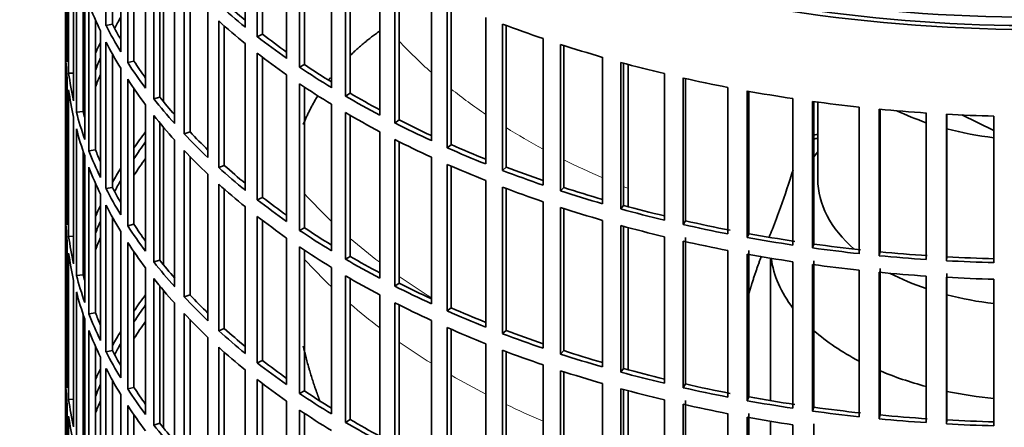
# Model space of a CAD drawing. Header units: millimetres. Extents: x 447 to 1322, y -2015 to 1714.
# Tile 4 of 31: x 1022 to 1167, y -1763 to -1703. Entities that reach past the tile are written whole.
import ezdxf

# ---------------------------------------------------------------- set-up
doc = ezdxf.new("R2010")
doc.units = ezdxf.units.MM
for name, color, linetype in [('VSI184-254_GIUNT', 7, 'Continuous'), ('VSI344-454_FILTR', 7, 'Continuous'), ('VSI344-454_SUPPO', 7, 'Continuous')]:
    doc.layers.add(name, color=color, linetype=linetype)

# ---------------------------------------------------------------- blocks, each defined once
blk = doc.blocks.new('SE4')
at = {"layer": 'VSI184-254_GIUNT', "color": 7, "linetype": 'Continuous', "lineweight": 35}
for p, q in [((1139.77, -1715.19), (1139.77, -1726.56)), ((1139.77, -1722.55), (1139.21, -1723.27)), ((1132.77, -1738.23), (1132.77, -1759.27)), ((1132.77, -1762.32), (1132.77, -1783.36))]:
    blk.add_line(p, q, dxfattribs=at)
for centre, major_axis, start_param, end_param in [((1172.27, -1702.06), (-32.5, 0), 0.875493, 1.038932), ((1172.27, -1702.06), (-32.5, 0), 1.14425, 1.369498), ((1172.27, -1726.56), (-32.5, 0), 0, 0.584062), ((1172.27, -1736.46), (39.5, 0), 3.220457, 3.555729), ((1172.27, -1726.56), (-32.5, 0), 0.835386, 1.038932), ((1172.27, -1726.56), (-32.5, 0), 1.14425, 1.369498), ((1172.27, -1736.46), (39.5, 0), 3.720726, 3.98088), ((1172.27, -1736.46), (39.5, 0), 4.081192, 4.281952), ((1172.27, -1736.46), (39.5, 0), 4.365036, 4.547129)]:
    blk.add_ellipse(centre, major_axis=major_axis, ratio=0.57735, start_param=start_param, end_param=end_param, dxfattribs=at)
at = {"layer": 'VSI344-454_FILTR', "color": 7, "linetype": 'Continuous', "lineweight": 35}
for p, q in [((1028.77, -1621.64), (1028.77, -1861.69)), ((1034.74, -1703.88), (1034.74, -1682.25)), ((1028.77, -1705.17), (1028.77, -1683.53)), ((1055.3, -1704.13), (1055.3, -1682.5)), ((1057.06, -1705.53), (1057.06, -1683.89)), ((1035.7, -1703.7), (1035.7, -1684.02)), ((1057.84, -1705.17), (1057.84, -1684.5)), ((1036.92, -1707.75), (1036.92, -1686.11)), ((1029.02, -1709.23), (1029.02, -1687.59)), ((1037.94, -1709.36), (1037.94, -1687.73)), ((1061.39, -1708.73), (1061.39, -1687.09)), ((1029.23, -1710.94), (1029.23, -1689.31)), ((1038.87, -1709.15), (1038.87, -1689.11)), ((1063.3, -1710.05), (1063.3, -1688.41)), ((1064.05, -1709.66), (1064.05, -1688.9)), ((1040.57, -1713.13), (1040.57, -1691.49)), ((1068.01, -1713.06), (1068.01, -1691.43)), ((1029.96, -1714.98), (1029.96, -1693.35)), ((1041.79, -1714.7), (1041.79, -1693.07)), ((1070.08, -1714.3), (1070.08, -1692.66)), ((1070.78, -1713.89), (1070.78, -1693.07)), ((1030.38, -1716.69), (1030.38, -1695.05)), ((1042.69, -1714.45), (1042.69, -1694.18)), ((1075.14, -1717.12), (1075.14, -1695.49)), ((1044.87, -1718.35), (1044.87, -1696.72)), ((1077.36, -1718.28), (1077.36, -1696.64)), ((1078, -1717.83), (1078, -1696.96)), ((1031.36, -1716.59), (1031.36, -1698.36)), ((1046.27, -1719.87), (1046.27, -1698.24)), ((1031.6, -1720.69), (1031.6, -1699.05)), ((1047.14, -1719.59), (1047.14, -1699.14)), ((1082.75, -1720.89), (1082.75, -1699.25)), ((1032.22, -1722.37), (1032.22, -1700.74)), ((1085.1, -1721.95), (1085.1, -1700.31)), ((1085.69, -1721.48), (1085.69, -1700.57)), ((1049.79, -1723.39), (1049.79, -1701.75)), ((1090.79, -1724.33), (1090.79, -1702.7)), ((1033.19, -1722.23), (1033.19, -1703.08)), ((1035.7, -1703.7), (1034.74, -1703.88)), ((1051.37, -1724.85), (1051.37, -1703.21)), ((1052.2, -1724.53), (1052.2, -1703.95)), ((1093.26, -1725.3), (1093.26, -1703.66)), ((1093.79, -1724.81), (1093.79, -1703.86)), ((1029.02, -1705.16), (1028.77, -1705.17)), ((1033.92, -1726.31), (1033.92, -1704.68)), ((1057.84, -1705.17), (1057.06, -1705.53)), ((1034.74, -1727.97), (1034.74, -1706.33)), ((1055.3, -1728.22), (1055.3, -1706.58)), ((1099.23, -1727.45), (1099.23, -1705.81)), ((1101.81, -1728.31), (1101.81, -1706.67)), ((1102.28, -1727.8), (1102.28, -1706.83)), ((1028.77, -1729.25), (1028.77, -1707.62)), ((1035.7, -1727.79), (1035.7, -1708.1)), ((1057.06, -1729.61), (1057.06, -1707.97)), ((1057.84, -1729.26), (1057.84, -1708.58)), ((1108.02, -1730.22), (1108.02, -1708.58)), ((1038.87, -1709.15), (1037.94, -1709.36)), ((1064.05, -1709.66), (1063.3, -1710.05)), ((1110.7, -1730.97), (1110.7, -1709.33)), ((1111.11, -1730.44), (1111.11, -1709.45)), ((1029.96, -1710.9), (1029.23, -1710.94)), ((1036.92, -1731.83), (1036.92, -1710.2)), ((1061.39, -1732.81), (1061.39, -1711.18)), ((1117.13, -1732.62), (1117.13, -1710.99)), ((1029.02, -1733.31), (1029.02, -1711.68)), ((1037.94, -1733.45), (1037.94, -1711.81)), ((1063.3, -1734.13), (1063.3, -1712.49)), ((1119.9, -1733.27), (1119.9, -1711.63)), ((1120.24, -1732.73), (1120.24, -1711.71)), ((1029.23, -1735.03), (1029.23, -1713.39)), ((1038.87, -1733.23), (1038.87, -1713.2)), ((1064.05, -1733.75), (1064.05, -1712.99)), ((1070.78, -1713.89), (1070.08, -1714.3)), ((1126.51, -1734.66), (1126.51, -1713.02)), ((1129.34, -1735.19), (1129.34, -1713.55)), ((1129.62, -1734.64), (1129.62, -1713.6)), ((1040.57, -1737.22), (1040.57, -1715.58)), ((1042.69, -1714.45), (1041.79, -1714.7)), ((1068.01, -1737.15), (1068.01, -1715.51)), ((1136.11, -1736.31), (1136.11, -1714.67)), ((1139, -1736.73), (1139, -1715.09)), ((1139.21, -1736.16), (1139.21, -1715.12)), ((1031.36, -1716.59), (1030.38, -1716.69)), ((1041.79, -1738.79), (1041.79, -1717.15)), ((1070.08, -1738.39), (1070.08, -1716.75)), ((1070.78, -1737.97), (1070.78, -1717.16)), ((1145.88, -1737.57), (1145.88, -1715.93)), ((1148.82, -1737.87), (1148.82, -1716.23)), ((1148.96, -1737.3), (1148.96, -1716.25)), ((1155.78, -1738.44), (1155.78, -1716.8)), ((1158.75, -1738.62), (1158.75, -1716.98)), ((1158.82, -1738.04), (1158.82, -1716.98)), ((1165.77, -1738.9), (1165.77, -1717.26)), ((1029.96, -1739.07), (1029.96, -1717.43)), ((1042.69, -1738.54), (1042.69, -1718.26)), ((1078, -1717.83), (1077.36, -1718.28)), ((1030.38, -1740.78), (1030.38, -1719.14)), ((1047.14, -1719.59), (1046.27, -1719.87)), ((1075.14, -1741.21), (1075.14, -1719.57)), ((1044.87, -1742.44), (1044.87, -1720.8)), ((1077.36, -1742.36), (1077.36, -1720.73)), ((1078, -1741.92), (1078, -1721.05)), ((1085.69, -1721.48), (1085.1, -1721.95)), ((1031.36, -1740.68), (1031.36, -1722.45)), ((1033.19, -1722.23), (1032.22, -1722.37)), ((1046.27, -1743.96), (1046.27, -1722.32)), ((1031.6, -1744.78), (1031.6, -1723.14)), ((1047.14, -1743.67), (1047.14, -1723.23)), ((1052.2, -1724.53), (1051.37, -1724.85)), ((1082.75, -1744.97), (1082.75, -1723.34)), ((1085.1, -1746.03), (1085.1, -1724.4)), ((1032.22, -1746.46), (1032.22, -1724.82)), ((1049.79, -1747.48), (1049.79, -1725.84)), ((1085.69, -1745.57), (1085.69, -1724.65)), ((1093.79, -1724.81), (1093.26, -1725.3)), ((1033.19, -1746.32), (1033.19, -1727.17)), ((1051.37, -1748.94), (1051.37, -1727.3)), ((1090.79, -1748.42), (1090.79, -1726.78)), ((1033.92, -1750.4), (1033.92, -1728.76)), ((1035.7, -1727.79), (1034.74, -1727.97)), ((1052.2, -1748.62), (1052.2, -1728.04)), ((1093.26, -1749.38), (1093.26, -1727.75)), ((1093.79, -1748.89), (1093.79, -1727.95)), ((1102.28, -1727.8), (1101.81, -1728.31)), ((1029.02, -1729.25), (1028.77, -1729.25)), ((1057.84, -1729.26), (1057.06, -1729.61)), ((1099.23, -1751.54), (1099.23, -1729.9)), ((1028.77, -1753.34), (1028.77, -1731.7)), ((1034.74, -1752.06), (1034.74, -1730.42)), ((1055.3, -1752.31), (1055.3, -1730.67)), ((1101.81, -1752.4), (1101.81, -1730.76)), ((1102.28, -1751.89), (1102.28, -1730.91)), ((1111.11, -1730.44), (1110.7, -1730.97)), ((1035.7, -1751.88), (1035.7, -1732.19)), ((1038.87, -1733.23), (1037.94, -1733.45)), ((1057.06, -1753.7), (1057.06, -1732.06)), ((1057.84, -1753.34), (1057.84, -1732.67)), ((1108.02, -1754.3), (1108.02, -1732.67)), ((1120.24, -1732.73), (1119.9, -1733.27)), ((1036.92, -1755.92), (1036.92, -1734.28)), ((1064.05, -1733.75), (1063.3, -1734.13)), ((1110.7, -1755.06), (1110.7, -1733.42)), ((1111.11, -1754.53), (1111.11, -1733.53)), ((1129.62, -1734.64), (1129.34, -1735.19)), ((1029.02, -1757.4), (1029.02, -1735.76)), ((1029.96, -1734.99), (1029.23, -1735.03)), ((1037.94, -1757.54), (1037.94, -1735.9)), ((1061.39, -1756.9), (1061.39, -1735.26)), ((1117.13, -1756.71), (1117.13, -1735.07)), ((1119.9, -1757.36), (1119.9, -1735.72)), ((1120.24, -1756.81), (1120.24, -1735.18)), ((1139.21, -1736.16), (1139, -1736.73)), ((1029.23, -1759.12), (1029.23, -1737.48)), ((1038.87, -1757.32), (1038.87, -1737.29)), ((1063.3, -1758.22), (1063.3, -1736.58)), ((1064.05, -1757.83), (1064.05, -1737.08)), ((1126.51, -1758.74), (1126.51, -1737.11)), ((1129.34, -1759.28), (1129.34, -1737.64)), ((1129.62, -1758.72), (1129.62, -1737.08)), ((1148.96, -1737.3), (1148.82, -1737.87)), ((1042.69, -1738.54), (1041.79, -1738.79)), ((1070.78, -1737.97), (1070.08, -1738.39)), ((1136.11, -1760.4), (1136.11, -1738.76)), ((1139.21, -1760.25), (1139.21, -1738.61)), ((1158.82, -1738.04), (1158.75, -1738.62)), ((1040.57, -1761.3), (1040.57, -1739.67)), ((1068.01, -1761.24), (1068.01, -1739.6)), ((1139, -1760.81), (1139, -1739.18)), ((1145.88, -1761.66), (1145.88, -1740.02)), ((1148.82, -1761.96), (1148.82, -1740.32)), ((1148.96, -1761.38), (1148.96, -1739.75)), ((1158.82, -1762.13), (1158.82, -1740.49)), ((1029.96, -1763.16), (1029.96, -1741.52)), ((1031.36, -1740.68), (1030.38, -1740.78)), ((1041.79, -1762.88), (1041.79, -1741.24)), ((1070.08, -1762.48), (1070.08, -1740.84)), ((1070.78, -1762.06), (1070.78, -1741.24)), ((1078, -1741.92), (1077.36, -1742.36)), ((1155.78, -1762.52), (1155.78, -1740.88)), ((1158.75, -1762.7), (1158.75, -1741.06)), ((1165.77, -1762.99), (1165.77, -1741.35)), ((1030.38, -1764.86), (1030.38, -1743.23)), ((1042.69, -1762.62), (1042.69, -1742.35)), ((1044.87, -1766.53), (1044.87, -1744.89)), ((1047.14, -1743.67), (1046.27, -1743.96)), ((1075.14, -1765.3), (1075.14, -1743.66)), ((1077.36, -1766.45), (1077.36, -1744.81)), ((1033.19, -1746.32), (1032.22, -1746.46)), ((1078, -1766.01), (1078, -1745.14)), ((1085.69, -1745.57), (1085.1, -1746.03)), ((1031.36, -1764.76), (1031.36, -1746.53)), ((1031.6, -1768.86), (1031.6, -1747.23)), ((1046.27, -1768.05), (1046.27, -1746.41)), ((1047.14, -1767.76), (1047.14, -1747.31)), ((1082.75, -1769.06), (1082.75, -1747.42)), ((1032.22, -1770.55), (1032.22, -1748.91)), ((1052.2, -1748.62), (1051.37, -1748.94)), ((1085.1, -1770.12), (1085.1, -1748.48)), ((1085.69, -1769.65), (1085.69, -1748.74)), ((1093.79, -1748.89), (1093.26, -1749.38)), ((1049.79, -1771.56), (1049.79, -1749.93)), ((1033.19, -1770.41), (1033.19, -1751.26)), ((1035.7, -1751.88), (1034.74, -1752.06)), ((1051.37, -1773.02), (1051.37, -1751.39)), ((1052.2, -1772.7), (1052.2, -1752.13)), ((1090.79, -1772.51), (1090.79, -1750.87)), ((1093.26, -1773.47), (1093.26, -1751.83)), ((1093.79, -1772.98), (1093.79, -1752.03)), ((1102.28, -1751.89), (1101.81, -1752.4)), ((1029.02, -1753.34), (1028.77, -1753.34)), ((1033.92, -1774.49), (1033.92, -1752.85)), ((1057.84, -1753.34), (1057.06, -1753.7)), ((1034.74, -1776.14), (1034.74, -1754.51)), ((1055.3, -1776.39), (1055.3, -1754.76)), ((1099.23, -1775.62), (1099.23, -1753.99)), ((1101.81, -1776.48), (1101.81, -1754.85)), ((1102.28, -1775.97), (1102.28, -1755)), ((1111.11, -1754.53), (1110.7, -1755.06)), ((1028.77, -1777.43), (1028.77, -1755.79)), ((1035.7, -1775.96), (1035.7, -1756.28)), ((1057.06, -1777.79), (1057.06, -1756.15)), ((1038.87, -1757.32), (1037.94, -1757.54)), ((1057.84, -1777.43), (1057.84, -1756.76)), ((1064.05, -1757.83), (1063.3, -1758.22)), ((1108.02, -1778.39), (1108.02, -1756.75)), ((1110.7, -1779.15), (1110.7, -1757.51)), ((1111.11, -1778.62), (1111.11, -1757.62)), ((1120.24, -1756.81), (1119.9, -1757.36)), ((1029.96, -1759.07), (1029.23, -1759.12)), ((1036.92, -1780.01), (1036.92, -1758.37)), ((1061.39, -1780.99), (1061.39, -1759.35)), ((1117.13, -1780.8), (1117.13, -1759.16)), ((1120.24, -1780.9), (1120.24, -1759.26)), ((1129.62, -1758.72), (1129.34, -1759.28)), ((1029.02, -1781.49), (1029.02, -1759.85)), ((1037.94, -1781.62), (1037.94, -1759.99)), ((1063.3, -1782.3), (1063.3, -1760.67)), ((1119.9, -1781.44), (1119.9, -1759.81)), ((1139.21, -1760.25), (1139, -1760.81)), ((1029.23, -1783.2), (1029.23, -1761.57)), ((1038.87, -1781.41), (1038.87, -1761.37)), ((1064.05, -1781.92), (1064.05, -1761.16)), ((1070.78, -1762.06), (1070.08, -1762.48)), ((1126.51, -1782.83), (1126.51, -1761.19)), ((1129.34, -1783.36), (1129.34, -1761.73)), ((1129.62, -1782.81), (1129.62, -1761.17)), ((1148.96, -1761.38), (1148.82, -1761.96)), ((1158.82, -1762.13), (1158.75, -1762.7)), ((1042.69, -1762.62), (1041.79, -1762.88)), ((1136.11, -1784.48), (1136.11, -1762.85)), ((1139.21, -1784.33), (1139.21, -1762.7))]:
    blk.add_line(p, q, dxfattribs=at)
for centre, major_axis, start_param, end_param in [((1172.27, -1621.64), (143.5, 0), 2.974441, 5.123083), ((1172.27, -1621.64), (142.5, 0), 3.141593, 5.134375), ((1172.27, -1682.67), (-143.5, 0), 0.219831, 0.268861), ((1172.27, -1656.13), (-143.5, 0), 0.568897, 0.617927), ((1172.27, -1656.13), (-142.5, 0), 0.568725, 0.607984), ((1172.27, -1728.39), (-142.5, 0), -0.318152, -0.297119), ((1172.27, -1680.22), (-143.5, 0), 0.289645, 0.338674), ((1172.27, -1680.22), (-142.5, 0), 0.289473, 0.318152), ((1172.27, -1658.58), (-143.5, 0), 0.568897, 0.617927), ((1172.27, -1634.5), (-143.5, 0), 0.987776, 1.036806), ((1172.27, -1704.31), (-143.5, 0), 0.010392, 0.059421), ((1172.27, -1656.13), (-143.5, 0), 0.63871, 0.68774), ((1172.27, -1656.13), (-142.5, 0), 0.638538, 0.679153), ((1172.27, -1728.39), (-143.5, 0), -0.268861, -0.248955), ((1172.27, -1682.67), (-143.5, 0), 0.289645, 0.338674), ((1172.27, -1634.5), (-143.5, 0), 1.057589, 1.106619), ((1172.27, -1706.76), (-143.5, 0), 0.010392, 0.059421), ((1172.27, -1658.58), (-143.5, 0), 0.63871, 0.68774), ((1172.27, -1728.39), (-142.5, 0), -0.242088, -0.219659), ((1172.27, -1680.22), (-143.5, 0), 0.359458, 0.408487), ((1172.27, -1680.22), (-142.5, 0), 0.359286, 0.391958), ((1172.27, -1656.13), (-143.5, 0), 0.708524, 0.757553), ((1172.27, -1656.13), (-142.5, 0), 0.708352, 0.750104), ((1172.27, -1634.5), (-143.5, 0), 1.127403, 1.176432), ((1172.27, -1704.31), (-143.5, 0), 0.080205, 0.129234), ((1172.27, -1730.84), (-142.5, 0), -0.242088, -0.219659), ((1172.27, -1728.39), (-143.5, 0), -0.199048, -0.190533), ((1172.27, -1682.67), (-143.5, 0), 0.359458, 0.408487), ((1172.27, -1658.58), (-143.5, 0), 0.708524, 0.757553), ((1172.27, -1634.5), (-143.5, 0), 1.197216, 1.246245), ((1172.27, -1706.76), (-143.5, 0), 0.080205, 0.129234), ((1172.27, -1656.13), (-143.5, 0), 0.778337, 0.827366), ((1172.27, -1656.13), (-142.5, 0), 0.778165, 0.820895), ((1172.27, -1634.5), (-143.5, 0), 1.267029, 1.316058), ((1172.27, -1728.39), (-142.5, 0), -0.160582, -0.149846), ((1172.27, -1680.22), (-143.5, 0), 0.429271, 0.4783), ((1172.27, -1680.22), (-142.5, 0), 0.429099, 0.464583), ((1172.27, -1634.5), (-143.5, 0), 1.336842, 1.385871), ((1172.27, -1704.31), (-143.5, 0), 0.150018, 0.199048), ((1172.27, -1704.31), (-142.5, 0), 0.149846, 0.160582), ((1172.27, -1682.67), (-143.5, 0), 0.429271, 0.4783), ((1172.27, -1658.58), (-143.5, 0), 0.778337, 0.827366), ((1172.27, -1634.5), (-143.5, 0), 1.406655, 1.455685), ((1172.27, -1634.5), (-143.5, 0), 1.476469, 1.525498), ((1172.27, -1656.13), (-143.5, 0), 0.84815, 0.897179), ((1172.27, -1656.13), (-142.5, 0), 0.847978, 0.891566), ((1172.27, -1706.76), (-143.5, 0), 0.150018, 0.199048), ((1172.27, -1752.48), (-143.5, 0), -0.408487, -0.377404), ((1172.27, -1680.22), (-143.5, 0), 0.499084, 0.548113), ((1172.27, -1680.22), (-142.5, 0), 0.498912, 0.536508), ((1172.27, -1800.65), (-143.5, 0), -1.342333, -1.336842), ((1172.27, -1752.48), (-142.5, 0), -0.391958, -0.359286), ((1172.27, -1658.58), (-143.5, 0), 0.84815, 0.897179), ((1172.27, -1656.13), (-142.5, 0), 0.917791, 0.962144), ((1172.27, -1800.65), (-142.5, 0), -1.340701, -1.33667), ((1172.27, -1704.31), (-143.5, 0), 0.219831, 0.268861), ((1172.27, -1704.31), (-142.5, 0), 0.219659, 0.242088), ((1172.27, -1682.67), (-143.5, 0), 0.499084, 0.548113), ((1172.27, -1656.13), (-143.5, 0), 0.917963, 0.966992), ((1172.27, -1754.93), (-142.5, 0), -0.391958, -0.359286), ((1172.27, -1680.22), (-142.5, 0), 0.568725, 0.607984), ((1172.27, -1658.58), (-143.5, 0), 0.917963, 0.966992), ((1172.27, -1706.76), (-143.5, 0), 0.219831, 0.268861), ((1172.27, -1752.48), (-143.5, 0), -0.338674, -0.312019), ((1172.27, -1680.22), (-143.5, 0), 0.568897, 0.617927), ((1172.27, -1656.13), (-143.5, 0), 0.987776, 1.036806), ((1172.27, -1656.13), (-142.5, 0), 0.987604, 1.032651), ((1172.27, -1752.48), (-142.5, 0), -0.318152, -0.297119), ((1172.27, -1682.67), (-143.5, 0), 0.568897, 0.617927), ((1172.27, -1704.31), (-143.5, 0), 0.289645, 0.338674), ((1172.27, -1704.31), (-142.5, 0), 0.289473, 0.318152), ((1172.27, -1658.58), (-143.5, 0), 0.987776, 1.036806), ((1172.27, -1656.13), (-143.5, 0), 1.057589, 1.106619), ((1172.27, -1656.13), (-142.5, 0), 1.057417, 1.103102), ((1172.27, -1728.39), (-143.5, 0), 0.010392, 0.059421), ((1172.27, -1680.22), (-143.5, 0), 0.63871, 0.68774), ((1172.27, -1680.22), (-142.5, 0), 0.638538, 0.679153), ((1172.27, -1730.84), (-143.5, 0), 0.010392, 0.059421), ((1172.27, -1752.48), (-143.5, 0), -0.268861, -0.248955), ((1172.27, -1706.76), (-143.5, 0), 0.289645, 0.338674), ((1172.27, -1658.58), (-143.5, 0), 1.057589, 1.106619), ((1172.27, -1656.13), (-143.5, 0), 1.127403, 1.176432), ((1172.27, -1656.13), (-142.5, 0), 1.127231, 1.17351), ((1172.27, -1752.48), (-142.5, 0), -0.242088, -0.219659), ((1172.27, -1704.31), (-142.5, 0), 0.359286, 0.391958), ((1172.27, -1682.67), (-143.5, 0), 0.63871, 0.68774), ((1172.27, -1656.13), (-143.5, 0), 1.197216, 1.246245), ((1172.27, -1656.13), (-142.5, 0), 1.197044, 1.246417), ((1172.27, -1704.31), (-143.5, 0), 0.359458, 0.408487), ((1172.27, -1680.22), (-143.5, 0), 0.708524, 0.757553), ((1172.27, -1680.22), (-142.5, 0), 0.708352, 0.750104), ((1172.27, -1658.58), (-143.5, 0), 1.127403, 1.176432), ((1172.27, -1656.13), (-142.5, 0), 1.266857, 1.31623), ((1172.27, -1728.39), (-143.5, 0), 0.080205, 0.129234), ((1172.27, -1752.48), (-143.5, 0), -0.199048, -0.190533), ((1172.27, -1754.93), (-142.5, 0), -0.242088, -0.219659), ((1172.27, -1706.76), (-143.5, 0), 0.359458, 0.408487), ((1172.27, -1658.58), (-143.5, 0), 1.197216, 1.246245), ((1172.27, -1656.13), (-143.5, 0), 1.267029, 1.316058), ((1172.27, -1656.13), (-142.5, 0), 1.33667, 1.386044), ((1172.27, -1730.84), (-143.5, 0), 0.080205, 0.129234), ((1172.27, -1682.67), (-143.5, 0), 0.708524, 0.757553), ((1172.27, -1658.58), (-143.5, 0), 1.267029, 1.316058), ((1172.27, -1656.13), (-143.5, 0), 1.336842, 1.385871), ((1172.27, -1656.13), (-142.5, 0), 1.406483, 1.455857), ((1172.27, -1704.31), (-143.5, 0), 0.429271, 0.4783), ((1172.27, -1704.31), (-142.5, 0), 0.429099, 0.464583), ((1172.27, -1680.22), (-143.5, 0), 0.778337, 0.827366), ((1172.27, -1680.22), (-142.5, 0), 0.778165, 0.820895), ((1172.27, -1656.13), (-143.5, 0), 1.406655, 1.455685), ((1172.27, -1656.13), (-143.5, 0), 1.476469, 1.525498), ((1172.27, -1656.13), (-142.5, 0), 1.476296, 1.52567), ((1172.27, -1752.48), (-142.5, 0), -0.160582, -0.149846), ((1172.27, -1658.58), (-143.5, 0), 1.336842, 1.385871), ((1172.27, -1658.58), (-143.5, 0), 1.406655, 1.455685), ((1172.27, -1728.39), (-143.5, 0), 0.150018, 0.199048), ((1172.27, -1728.39), (-142.5, 0), 0.149846, 0.160582), ((1172.27, -1706.76), (-143.5, 0), 0.429271, 0.4783), ((1172.27, -1682.67), (-143.5, 0), 0.778337, 0.827366), ((1172.27, -1680.22), (-142.5, 0), 0.847978, 0.891566), ((1172.27, -1658.58), (-143.5, 0), 1.476469, 1.525498), ((1172.27, -1730.84), (-143.5, 0), 0.150018, 0.199048), ((1172.27, -1680.22), (-143.5, 0), 0.84815, 0.897179), ((1172.27, -1776.57), (-143.5, 0), -0.408487, -0.377404), ((1172.27, -1704.31), (-143.5, 0), 0.499084, 0.548113), ((1172.27, -1704.31), (-142.5, 0), 0.498912, 0.536508), ((1172.27, -1682.67), (-143.5, 0), 0.84815, 0.897179), ((1172.27, -1728.39), (-142.5, 0), 0.219659, 0.242088), ((1172.27, -1776.57), (-142.5, 0), -0.391958, -0.359286), ((1172.27, -1680.22), (-143.5, 0), 0.917963, 0.966992), ((1172.27, -1680.22), (-142.5, 0), 0.917791, 0.962144), ((1172.27, -1728.39), (-143.5, 0), 0.219831, 0.268861), ((1172.27, -1779.02), (-142.5, 0), -0.391958, -0.359286), ((1172.27, -1706.76), (-143.5, 0), 0.499084, 0.548113), ((1172.27, -1730.84), (-143.5, 0), 0.219831, 0.268861), ((1172.27, -1776.57), (-143.5, 0), -0.338674, -0.312019), ((1172.27, -1704.31), (-143.5, 0), 0.568897, 0.617927), ((1172.27, -1704.31), (-142.5, 0), 0.568725, 0.607984), ((1172.27, -1682.67), (-143.5, 0), 0.917963, 0.966992), ((1172.27, -1680.22), (-142.5, 0), 0.987604, 1.032651), ((1172.27, -1680.22), (-143.5, 0), 0.987776, 1.036806), ((1172.27, -1728.39), (-143.5, 0), 0.289645, 0.338674), ((1172.27, -1728.39), (-142.5, 0), 0.289473, 0.318152), ((1172.27, -1776.57), (-142.5, 0), -0.318152, -0.297119), ((1172.27, -1706.76), (-143.5, 0), 0.568897, 0.617927), ((1172.27, -1682.67), (-143.5, 0), 0.987776, 1.036806), ((1172.27, -1680.22), (-142.5, 0), 1.057417, 1.103102), ((1172.27, -1752.48), (-143.5, 0), 0.010392, 0.059421), ((1172.27, -1704.31), (-142.5, 0), 0.638538, 0.679153), ((1172.27, -1680.22), (-143.5, 0), 1.057589, 1.106619), ((1172.27, -1776.57), (-143.5, 0), -0.268861, -0.248955), ((1172.27, -1730.84), (-143.5, 0), 0.289645, 0.338674), ((1172.27, -1704.31), (-143.5, 0), 0.63871, 0.68774), ((1172.27, -1682.67), (-143.5, 0), 1.057589, 1.106619), ((1172.27, -1680.22), (-143.5, 0), 1.127403, 1.176432), ((1172.27, -1680.22), (-142.5, 0), 1.127231, 1.17351), ((1172.27, -1754.93), (-143.5, 0), 0.010392, 0.059421), ((1172.27, -1706.76), (-143.5, 0), 0.63871, 0.68774), ((1172.27, -1776.57), (-142.5, 0), -0.242088, -0.219659), ((1172.27, -1728.39), (-143.5, 0), 0.359458, 0.408487), ((1172.27, -1728.39), (-142.5, 0), 0.359286, 0.391958), ((1172.27, -1704.31), (-142.5, 0), 0.708352, 0.750104), ((1172.27, -1682.67), (-143.5, 0), 1.127403, 1.176432), ((1172.27, -1680.22), (-143.5, 0), 1.197216, 1.246245), ((1172.27, -1680.22), (-142.5, 0), 1.197044, 1.246417), ((1172.27, -1752.48), (-143.5, 0), 0.080205, 0.129234), ((1172.27, -1779.02), (-142.5, 0), -0.242088, -0.219659), ((1172.27, -1704.31), (-143.5, 0), 0.708524, 0.757553), ((1172.27, -1680.22), (-143.5, 0), 1.267029, 1.316058), ((1172.27, -1680.22), (-142.5, 0), 1.266857, 1.31623), ((1172.27, -1776.57), (-143.5, 0), -0.199048, -0.190533), ((1172.27, -1730.84), (-143.5, 0), 0.359458, 0.408487), ((1172.27, -1706.76), (-143.5, 0), 0.708524, 0.757553), ((1172.27, -1682.67), (-143.5, 0), 1.197216, 1.246245), ((1172.27, -1680.22), (-143.5, 0), 1.336842, 1.385871), ((1172.27, -1680.22), (-142.5, 0), 1.33667, 1.386044), ((1172.27, -1754.93), (-143.5, 0), 0.080205, 0.129234), ((1172.27, -1704.31), (-142.5, 0), 0.778165, 0.820895), ((1172.27, -1682.67), (-143.5, 0), 1.267029, 1.316058), ((1172.27, -1680.22), (-143.5, 0), 1.406655, 1.455685), ((1172.27, -1680.22), (-142.5, 0), 1.406483, 1.455857), ((1172.27, -1680.22), (-142.5, 0), 1.476296, 1.52567), ((1172.27, -1728.39), (-143.5, 0), 0.429271, 0.4783), ((1172.27, -1728.39), (-142.5, 0), 0.429099, 0.464583), ((1172.27, -1704.31), (-143.5, 0), 0.778337, 0.827366), ((1172.27, -1680.22), (-143.5, 0), 1.476469, 1.525498)]:
    blk.add_ellipse(centre, major_axis=major_axis, ratio=0.57735, start_param=start_param, end_param=end_param, dxfattribs=at)
at = {"layer": 'VSI344-454_SUPPO', "color": 7, "linetype": 'Continuous', "lineweight": 35}
for p, q in [((1043.24, -1715.14), (1043.24, -1694.84)), ((1111.79, -1730.63), (1111.79, -1709.63)), ((1161.01, -1717.09), (1165.77, -1719.4)), ((1043.24, -1739.23), (1043.24, -1718.93)), ((1111.79, -1754.71), (1111.79, -1733.71)), ((1043.24, -1763.31), (1043.24, -1743.01)), ((1111.79, -1778.8), (1111.79, -1757.8))]:
    blk.add_line(p, q, dxfattribs=at)
blk.add_ellipse((1172.27, -1620.41), major_axis=(142.5, 0), ratio=0.57735, start_param=3.023053, end_param=5.159417, dxfattribs=at)
at = {"layer": 'VSI344-454_SUPPO', "color": 4, "linetype": 'Continuous', "lineweight": 9}
for centre, major_axis, start_param, end_param in [((1172.27, -1676.98), (-106.99, 0), 0.492641, 0.579522), ((1172.27, -1676.98), (-106.99, 0), 0.627902, 0.705081), ((1172.27, -1676.98), (-106.99, 0), 0.747348, 0.819367), ((1172.27, -1676.98), (-106.99, 0), 0.857735, 0.926692), ((1172.27, -1696.22), (-122, 0), 0.479891, 0.546105), ((1172.27, -1676.98), (-106.99, 0), 0.962313, 0.96998), ((1172.27, -1696.22), (-122, 0), 0.588316, 0.649986), ((1172.27, -1705.9), (-122, 0), 0.479891, 0.546105), ((1172.27, -1696.22), (-122, 0), 0.687784, 0.746968), ((1172.27, -1705.9), (-122, 0), 0.588316, 0.649986), ((1172.27, -1705.9), (-122, 0), 0.687784, 0.746968), ((1172.27, -1705.9), (-122, 0), 0.781768, 0.839497), ((1172.27, -1705.9), (-122, 0), 0.872093, 0.928959)]:
    blk.add_ellipse(centre, major_axis=major_axis, ratio=0.57735, start_param=start_param, end_param=end_param, dxfattribs=at)
at = {"layer": 'VSI344-454_SUPPO', "color": 7, "linetype": 'Continuous', "lineweight": 35}
for points in [[(1070.74, -1708.35), (1072.76, -1706.36), (1075.08, -1704.73)], [(1067.57, -1711.95), (1067.7, -1711.78), (1067.83, -1711.62)]]:
    blk.add_open_spline(points, degree=2, dxfattribs=at)
for points, degree, knots in [([(1063.85, -1718.49), (1064.7, -1716.36), (1065.97, -1714.3), (1065.99, -1714.27), (1066.01, -1714.23)], 2, [0.3285415, 0.3285415, 0.3285415, 0.5, 0.5, 0.5029097, 0.5029097, 0.5029097]), ([(1136.13, -1725.19), (1135.54, -1727.07), (1134.92, -1728.92), (1133.88, -1731.83), (1133.48, -1732.9), (1132.92, -1734.35), (1132.76, -1734.76), (1132.59, -1735.17)], 3, [0.7699646, 0.7699646, 0.7699646, 0.7699646, 0.875, 0.875, 0.9375, 0.9375, 0.9619995, 0.9619995, 0.9619995, 0.9619995]), ([(1129.57, -1743.61), (1129.79, -1742.83), (1130.03, -1742.06), (1130.69, -1739.9), (1131.46, -1737.94)], 2, [0.6790351, 0.6790351, 0.6790351, 0.75, 0.75, 0.9525285, 0.9525285, 0.9525285]), ([(1066.33, -1759.42), (1066.05, -1758.68), (1065.79, -1757.93), (1064.63, -1754.66), (1063.85, -1751.21)], 2, [0.4629415, 0.4629415, 0.4629415, 0.5, 0.5, 0.6620373, 0.6620373, 0.6620373])]:
    blk.add_open_spline(points, degree=degree, knots=knots, dxfattribs=at)

msp = doc.modelspace()

# ---------------------------------------------------------------- block references
msp.add_blockref('SE4', (0, 0))

doc.saveas('drawing.dxf')
